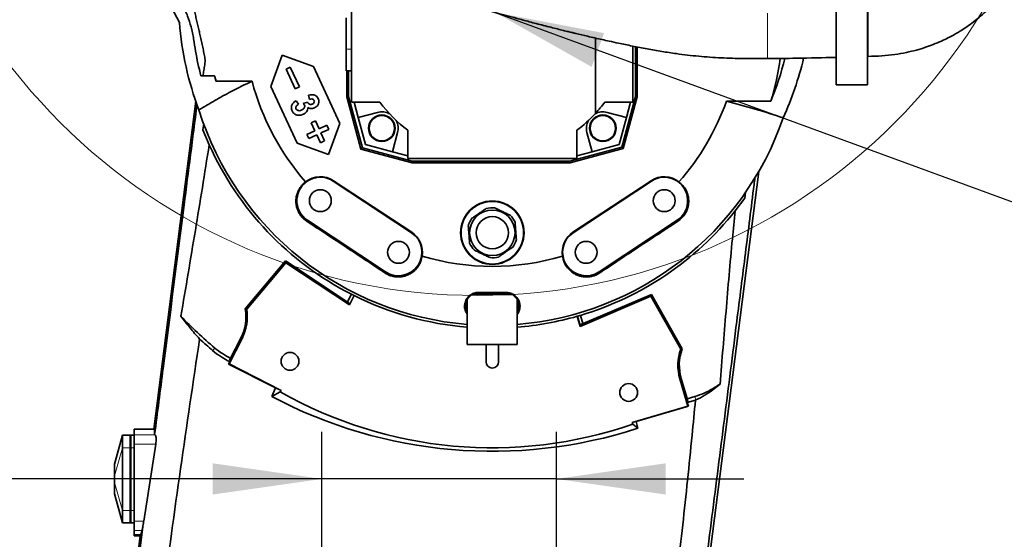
# Model space of a CAD drawing. Header units: millimetres. Extents: x 0 to 12115, y 0 to 8400.
# Tile 21 of 120: x 1787 to 2417, y 4570 to 4902. Entities that reach past the tile are written whole.
import ezdxf

# ---------------------------------------------------------------- set-up
doc = ezdxf.new("R2010")
doc.units = ezdxf.units.MM
doc.header["$LTSCALE"] = 20
doc.layers.add('SVART_TEXT', color=7, linetype='Continuous')
doc.styles.add('SLDTEXTSTYLE0', font='TXT', dxfattribs={"width": 0.605})
doc.dimstyles.new('SLDDIMSTYLE1', dxfattribs={"dimtxt": 70, "dimasz": 70, "dimexe": 0, "dimexo": 0.0625, "dimgap": 17.5, "dimtad": 1, "dimdec": 1, "dimrnd": 1e-09, "dimzin": 12, "dimdsep": 46, "dimtxsty": 'SLDTEXTSTYLE0', "dimsah": 1, "dimcen": 0.09, "dimadec": 0, "dimazin": 3, "dimtfac": 1, "dimtmove": 0, "dimatfit": 0, "dimfxl": 1, "dimfrac": 2, "dimtolj": 1, "dimtzin": 12, "dimarcsym": 0})
doc.dimstyles.new('SLDDIMSTYLE6', dxfattribs={"dimtxt": 0.18, "dimasz": 70, "dimexe": 0, "dimexo": 0.0625, "dimgap": 0, "dimtad": 0, "dimtih": 1, "dimtoh": 1, "dimdec": 0, "dimrnd": 1e-09, "dimzin": 0, "dimdsep": 46, "dimtxsty": 'Standard', "dimsah": 1, "dimcen": 0.09, "dimadec": 0, "dimazin": 0, "dimtfac": 70, "dimtdec": 0, "dimtofl": 0, "dimtmove": 0, "dimatfit": 3, "dimfxl": 1, "dimfrac": 2, "dimtolj": 1, "dimtzin": 0, "dimarcsym": 0})

# ---------------------------------------------------------------- blocks, each defined once
blk = doc.blocks.new('_D_3')
at = {"layer": 'SVART_TEXT'}
for p, q in [((1980.66, 4211.95), (1980.66, 4514.62)), ((2089.66, 3762.31), (2089.66, 4514.62)), ((1980.66, 4484.62), (1572.89, 4484.62)), ((2089.66, 4484.62), (1980.66, 4484.62)), ((2089.66, 4484.62), (2209.66, 4484.62))]:
    blk.add_line(p, q, dxfattribs=at)
for centre, start, end in [((1693, 4538.34), 153.43495, 206.56505), ((1638.56, 4538.34), 333.43495, 26.56505)]:
    blk.add_arc(centre, 120.11, start, end, dxfattribs=at)
for points in [[(1980.66, 4484.62), (1910.66, 4494.62), (1910.66, 4474.62)], [(2089.66, 4484.62), (2159.66, 4474.62), (2159.66, 4494.62)]]:
    blk.add_solid(points, dxfattribs=at)
at = {"layer": 'SVART_TEXT', "insert": (1585.57, 4574.86), "char_height": 70, "attachment_point": 1, "style": 'SLDTEXTSTYLE0'}
blk.add_mtext('109', dxfattribs=at)
blk = doc.blocks.new('_D_4')
at = {"layer": 'SVART_TEXT'}
for p, q in [((1980.66, 4211.95), (1980.66, 4638.42)), ((2130.66, 4212.31), (2130.66, 4638.42)), ((1980.66, 4608.42), (1572.89, 4608.42)), ((2130.66, 4608.42), (1980.66, 4608.42)), ((2130.66, 4608.42), (2250.66, 4608.42))]:
    blk.add_line(p, q, dxfattribs=at)
for centre, start, end in [((1693, 4662.13), 153.43495, 206.56505), ((1638.56, 4662.13), 333.43495, 26.56505)]:
    blk.add_arc(centre, 120.11, start, end, dxfattribs=at)
for points in [[(1980.66, 4608.42), (1910.66, 4618.42), (1910.66, 4598.42)], [(2130.66, 4608.42), (2200.66, 4598.42), (2200.66, 4618.42)]]:
    blk.add_solid(points, dxfattribs=at)
at = {"layer": 'SVART_TEXT', "insert": (1585.57, 4698.65), "char_height": 70, "attachment_point": 1, "style": 'SLDTEXTSTYLE0'}
blk.add_mtext('150', dxfattribs=at)

msp = doc.modelspace()

# ---------------------------------------------------------------- linework, layer by layer
at = {"color": 7, "linetype": 'Continuous', "lineweight": 35}
for p, q in [((1889.477364, 4900.328442), (1862.045775, 4951.937865)), ((1999.660142, 4939.381256), (1999.660142, 4849.314297)), ((2309.661636, 4860.316622), (2309.661636, 4928.043936)), ((2329.661636, 4928.316622), (2329.661636, 4860.316622)), ((1996.161636, 4883.095166), (1996.161636, 4903.316622)), ((2155.660142, 4842.126063), (2155.660142, 4890.279924)), ((1996.161636, 4869.316622), (1996.161636, 4883.095166)), ((2179.660142, 4885.107317), (2179.660142, 4849.314297)), ((2181.161266, 4884.818516), (2181.161266, 4852.917791)), ((2182.235625, 4884.61182), (2182.235625, 4852.776349)), ((1947.980532, 4859.315568), (1955.235875, 4879.249459)), ((1955.235875, 4879.249459), (1975.169766, 4871.994116)), ((2329.662403, 4878.57065), (2330.003766, 4878.584063)), ((1957.679977, 4870.458761), (1960.398901, 4871.726616)), ((1963.596633, 4857.770452), (1957.679977, 4870.458761)), ((1960.398901, 4871.726616), (1966.315556, 4859.038307)), ((1975.169766, 4871.994116), (1992.074496, 4835.741804)), ((1996.161636, 4869.316622), (1999.660142, 4869.316622)), ((1996.65914, 4852.776349), (1996.65914, 4869.316622)), ((1997.733499, 4852.917791), (1997.733499, 4869.316622)), ((1903.157604, 4866.201044), (1911.873129, 4866.201044)), ((1912.844488, 4862.751801), (1935.92113, 4862.751801)), ((1964.885262, 4823.063257), (1947.980532, 4859.315568)), ((1966.315556, 4859.038307), (1963.596633, 4857.770452)), ((2329.661636, 4860.316622), (2309.661636, 4860.316622)), ((1972.666543, 4851.090974), (1972.049194, 4853.702199)), ((1996.65914, 4852.776349), (1997.733499, 4852.917791)), ((2005.632639, 4819.286794), (1996.65914, 4852.776349)), ((2006.50985, 4820.164005), (1997.733499, 4852.917791)), ((2181.161266, 4852.917791), (2172.474838, 4820.499601)), ((2182.235625, 4852.776349), (2173.352049, 4819.62239)), ((2182.235625, 4852.776349), (2181.161266, 4852.917791)), ((1899.879698, 4849.992785), (1873.110942, 4640.314297)), ((1964.128213, 4850.240261), (1965.661309, 4847.919158)), ((1968.713857, 4848.35215), (1971.410732, 4849.264776)), ((1999.660142, 4849.314297), (2017.660142, 4849.314297)), ((2001.267837, 4849.314297), (2003.912351, 4839.444836)), ((2179.660142, 4849.314297), (2161.660142, 4849.314297)), ((2175.407933, 4839.444836), (2178.052447, 4849.314297)), ((2267.876899, 4849.935811), (2239.432426, 4849.935811)), ((2016.231864, 4842.74584), (2003.912351, 4839.444836)), ((2003.912351, 4839.444836), (2008.535786, 4822.189941)), ((2175.407933, 4839.444836), (2163.08842, 4842.74584)), ((2170.784497, 4822.189941), (2175.407933, 4839.444836)), ((1904.546012, 4831.655319), (1905.125534, 4835.472899)), ((1908.556604, 4822.050782), (1904.546012, 4831.655319)), ((1973.739471, 4836.019065), (1976.458395, 4837.28692)), ((1976.063872, 4831.034373), (1973.739471, 4836.019065)), ((1976.458395, 4837.28692), (1978.782795, 4832.302227)), ((1978.782795, 4832.302227), (1983.767488, 4834.626628)), ((1985.035343, 4831.907704), (1980.05065, 4829.583304)), ((1983.767488, 4834.626628), (1985.035343, 4831.907704)), ((1992.074496, 4835.741804), (1984.819153, 4815.807914)), ((1971.079179, 4828.709972), (1976.063872, 4831.034373)), ((1972.347034, 4825.991049), (1971.079179, 4828.709972)), ((1977.331727, 4828.315449), (1972.347034, 4825.991049)), ((1979.656127, 4823.330756), (1977.331727, 4828.315449)), ((1980.05065, 4829.583304), (1982.37505, 4824.598611)), ((2025.790681, 4817.566506), (2029.091685, 4829.886019)), ((2035.660142, 4831.314297), (2035.660142, 4813.314297)), ((2143.660142, 4813.314297), (2143.660142, 4831.314297)), ((2150.228599, 4829.886019), (2153.529602, 4817.566506)), ((1984.819153, 4815.807914), (1964.885262, 4823.063257)), ((1982.37505, 4824.598611), (1979.656127, 4823.330756)), ((2005.632639, 4819.286794), (2006.50985, 4820.164005)), ((2038.328166, 4810.526054), (2005.632639, 4819.286794)), ((2038.469608, 4811.600413), (2006.50985, 4820.164005)), ((2008.535786, 4822.189941), (2025.790681, 4817.566506)), ((2172.474838, 4820.499601), (2139.262619, 4811.600413)), ((2173.352049, 4819.62239), (2139.404061, 4810.526054)), ((2153.529602, 4817.566506), (2170.784497, 4822.189941)), ((2173.352049, 4819.62239), (2172.474838, 4820.499601)), ((2025.790681, 4817.566506), (2035.660142, 4814.921992)), ((2035.660142, 4813.314297), (2143.660142, 4813.314297)), ((2143.660142, 4814.921992), (2153.529602, 4817.566506)), ((2038.328166, 4810.526054), (2038.469608, 4811.600413)), ((2139.404061, 4810.526054), (2038.328166, 4810.526054)), ((2139.262619, 4811.600413), (2038.469608, 4811.600413)), ((2139.404061, 4810.526054), (2139.262619, 4811.600413)), ((2170.988868, 4107.138284), (2260.070366, 4804.909736)), ((1987.922775, 4798.833438), (2037.922775, 4765.833438)), ((2038.081551, 4766.074008), (1988.081551, 4799.074008)), ((2191.238732, 4799.074008), (2141.238732, 4766.074008)), ((2191.397509, 4798.833438), (2141.397509, 4765.833438)), ((2251.185077, 4787.936893), (2244.984836, 4779.716201)), ((2251.605205, 4791.832867), (2251.185077, 4787.936893)), ((2021.397509, 4740.795156), (1971.397509, 4773.795156)), ((2157.922775, 4740.795156), (2207.922775, 4773.795156)), ((1957.334179, 4747.810656), (1931.622675, 4717.168878)), ((1957.502091, 4746.652588), (1932.549122, 4716.914798)), ((1957.502091, 4746.652588), (1957.334179, 4747.810656)), ((1998.136921, 4720.80391), (1957.334179, 4747.810656)), ((1998.266028, 4719.671528), (1957.502091, 4746.652588)), ((1999.543028, 4726.449502), (1997.0373, 4721.531734)), ((1998.266028, 4719.671528), (2001.24497, 4725.592583)), ((2076.660142, 4726.314297), (2073.660142, 4723.314297)), ((2102.660142, 4726.314297), (2076.660142, 4726.314297)), ((2080.660142, 4727.59251), (2098.660142, 4727.59251)), ((2080.660142, 4727.364161), (2098.660142, 4727.364161)), ((2105.660142, 4723.314297), (2102.660142, 4726.314297)), ((2145.77437, 4705.971157), (2191.055865, 4725.192011)), ((2146.390922, 4707.181281), (2191.432006, 4726.300087)), ((2191.055865, 4725.192011), (2191.432006, 4726.300087)), ((2191.055865, 4725.192011), (2210.171712, 4691.404865)), ((2191.432006, 4726.300087), (2211.128948, 4691.485859)), ((1998.136921, 4720.80391), (1998.472136, 4720.081196)), ((2073.660142, 4723.314297), (2073.660142, 4699.314297)), ((2105.660142, 4723.314297), (2105.660142, 4699.314297)), ((1932.549122, 4716.914798), (1931.622675, 4717.168878)), ((2143.902892, 4712.369347), (2145.77437, 4705.971157)), ((2145.854051, 4706.42536), (2144.110213, 4712.428363)), ((2147.604765, 4707.696527), (2146.037188, 4712.988579)), ((2145.854051, 4706.42536), (2145.77437, 4705.971157)), ((2146.390922, 4707.181281), (2145.854051, 4706.42536)), ((2073.660142, 4699.314297), (2073.660142, 4694.314297)), ((2105.660142, 4699.314297), (2105.660142, 4694.314297)), ((1929.56027, 4698.094413), (1921.336106, 4681.953582)), ((1928.782404, 4698.490755), (1921.582598, 4684.360341)), ((2105.660142, 4694.314297), (2073.660142, 4694.314297)), ((2085.660142, 4694.314297), (2085.660142, 4683.314297)), ((2093.660142, 4683.314297), (2093.660142, 4694.314297)), ((2210.171712, 4691.404865), (2211.128948, 4691.485859)), ((1920.936549, 4681.823758), (1921.706726, 4683.34758)), ((1921.336106, 4681.953582), (1920.936549, 4681.823758)), ((1950.842658, 4666.648069), (1920.936549, 4681.823758)), ((1921.336106, 4681.953582), (1954.508352, 4665.051478)), ((1921.706726, 4683.34758), (1921.562427, 4683.417853)), ((1921.670501, 4683.641133), (1921.582598, 4684.360341)), ((1921.706726, 4683.34758), (1921.670501, 4683.641133)), ((2209.680773, 4672.354954), (2214.82579, 4654.985668)), ((2210.517841, 4672.602905), (2214.713918, 4658.437189)), ((2230.961168, 4665.535516), (2235.335424, 4668.980261)), ((1948.521017, 4661.117765), (1950.842658, 4666.648069)), ((1948.521017, 4661.117765), (1954.036968, 4664.083541)), ((1954.508352, 4665.051478), (1950.842658, 4666.648069)), ((1954.036968, 4664.083541), (1954.508352, 4665.051478)), ((2219.275951, 4661.154991), (2214.341802, 4659.69343)), ((2219.627882, 4658.859948), (2214.359435, 4657.290387)), ((2214.359435, 4657.290387), (2214.713918, 4658.437189)), ((2215.072511, 4654.85171), (2214.359435, 4657.290387)), ((2219.627882, 4658.859948), (2219.918, 4658.987469)), ((2214.82579, 4654.985668), (2179.150746, 4644.418239)), ((2181.774946, 4645.025967), (2215.072511, 4654.85171)), ((2214.82579, 4654.985668), (2215.072511, 4654.85171)), ((2179.150746, 4644.418239), (2181.774946, 4645.025967)), ((2179.150746, 4644.418239), (2179.457529, 4643.388482)), ((2182.767445, 4640.800445), (2179.457529, 4643.388482)), ((2181.774946, 4645.025967), (2182.767445, 4640.800445)), ((1852.960142, 4636.314297), (1847.960142, 4617.814297)), ((1852.960142, 4628.314297), (1852.960142, 4636.314297)), ((1852.960142, 4636.314297), (1857.960142, 4636.314297)), ((1858.460142, 4636.180322), (1857.960142, 4636.314297)), ((1857.960142, 4628.314297), (1857.960142, 4636.314297)), ((1860.460142, 4636.314297), (1858.460142, 4636.314297)), ((1858.460142, 4636.314297), (1858.460142, 4628.314297)), ((1860.460142, 4640.314297), (1873.481508, 4640.314297)), ((1860.460142, 4636.537416), (1860.460142, 4640.314297)), ((1860.460142, 4630.664328), (1860.460142, 4636.537416)), ((1873.481508, 4640.314297), (1873.640908, 4636.779825)), ((1873.924412, 4636.537416), (1873.640908, 4636.779825)), ((1860.460142, 4581.351483), (1860.460142, 4630.664328)), ((1866.638145, 4581.351483), (1874.336598, 4630.664328)), ((1852.960142, 4588.314297), (1852.960142, 4628.314297)), ((1857.960142, 4588.314297), (1857.960142, 4628.314297)), ((1858.460142, 4628.314297), (1858.460142, 4588.314297)), ((1847.960142, 4617.561661), (1847.960142, 4617.814297)), ((1847.960142, 4610.490593), (1847.960142, 4617.561661)), ((1847.960142, 4606.138001), (1847.960142, 4610.490593)), ((1847.960142, 4599.066933), (1847.960142, 4606.138001)), ((1847.960142, 4598.814299), (1847.960142, 4599.066933)), ((1847.960142, 4598.814297), (1852.960142, 4580.314297)), ((1852.960142, 4580.314297), (1852.960142, 4588.314297)), ((1857.960142, 4580.314297), (1857.960142, 4588.314297)), ((1858.460142, 4588.314297), (1858.460142, 4580.314297)), ((1852.960142, 4580.314297), (1857.960142, 4580.314297)), ((1858.460142, 4580.448271), (1857.960142, 4580.314297)), ((1860.460142, 4580.314297), (1858.460142, 4580.314297)), ((1860.460142, 4575.44211), (1860.460142, 4581.351483)), ((1860.460142, 4572.874401), (1860.460142, 4575.44211)), ((1865.568255, 4575.44211), (1864.687586, 4572.874401)), ((1864.390653, 4572.008653), (1843.17333, 4405.814297)), ((1860.460142, 4572.008653), (1860.460142, 4572.874401)), ((1860.460142, 4572.008653), (1864.390653, 4572.008653)), ((1864.687586, 4572.874401), (1864.390653, 4572.008653))]:
    msp.add_line(p, q, dxfattribs=at)
at = {"color": 8, "linetype": 'Continuous', "lineweight": 18}
for p, q in [((1996.161636, 4883.095166), (1999.660142, 4883.095166)), ((1987.922775, 4798.833438), (1988.081551, 4799.074008)), ((2191.397509, 4798.833438), (2191.238732, 4799.074008)), ((1971.397509, 4773.795156), (1970.972508, 4773.151216)), ((2207.922775, 4773.795156), (2208.347775, 4773.151216)), ((2037.922775, 4765.833438), (2038.081551, 4766.074008)), ((2141.397509, 4765.833438), (2141.238732, 4766.074008)), ((2021.397509, 4740.795156), (2020.95773, 4740.128825)), ((2157.922775, 4740.795156), (2158.362553, 4740.128825)), ((2080.660142, 4727.364161), (2080.660142, 4727.59251)), ((2098.660142, 4727.364161), (2098.660142, 4727.59251)), ((1929.56027, 4698.094413), (1928.782404, 4698.490755)), ((1910.748741, 4690.469699), (1912.117452, 4692.098006)), ((1921.562427, 4683.417853), (1921.670501, 4683.641133)), ((2209.680773, 4672.354954), (2210.517841, 4672.602905)), ((2230.961168, 4665.535516), (2230.618141, 4666.112756)), ((2219.918, 4658.987469), (2219.275951, 4661.154991)), ((1852.960142, 4636.314297), (1847.960142, 4617.561661)), ((1860.460142, 4636.537416), (1873.924412, 4636.537416)), ((1860.460142, 4630.664328), (1874.336598, 4630.664328)), ((1852.960142, 4628.314297), (1847.960142, 4610.490593)), ((1852.960142, 4628.314297), (1857.960142, 4628.314297)), ((1858.460142, 4628.314297), (1857.960142, 4628.314297)), ((1860.460142, 4628.314297), (1858.460142, 4628.314297)), ((1852.960142, 4588.314297), (1847.960142, 4606.138001)), ((1852.960142, 4580.314297), (1847.960142, 4599.066933)), ((1852.960142, 4588.314297), (1857.960142, 4588.314297)), ((1858.460142, 4588.314297), (1857.960142, 4588.314297)), ((1860.460142, 4588.314297), (1858.460142, 4588.314297)), ((1860.460142, 4581.351483), (1866.638145, 4581.351483)), ((1860.460142, 4575.44211), (1865.568255, 4575.44211)), ((1864.687586, 4572.874401), (1860.460142, 4572.874401))]:
    msp.add_line(p, q, dxfattribs=at)
at = {"color": 7, "linetype": 'Continuous', "lineweight": 18}
msp.add_circle((2080.246041, 5103.314297), 377.622321, dxfattribs=at)
at = {"color": 7, "linetype": 'Continuous', "lineweight": 35}
for centre, radius in [((2018.949464, 4832.603619), 8.5), ((2018.949464, 4832.603619), 8.135), ((2160.37082, 4832.603619), 8.5), ((2160.37082, 4832.603619), 8.135), ((1979.660142, 4786.314297), 7), ((2199.660142, 4786.314297), 7), ((2089.660142, 4765.814297), 20.288243), ((2089.660142, 4765.814297), 20), ((2089.660142, 4765.814297), 14.532644), ((2089.660142, 4765.814297), 10.306848), ((2029.660142, 4753.314297), 7), ((2149.660142, 4753.314297), 7), ((1960.237859, 4683.598861), 5.681541), ((2176.875278, 4663.692679), 5.6831)]:
    msp.add_circle(centre, radius, dxfattribs=at)
for centre, radius, start, end in [((2089.660142, 4903.314297), 186.038908, 343.326284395, 351.942495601), ((2089.660142, 4903.314297), 181.408632, 191.929948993, 192.92041326), ((2089.660142, 4903.314297), 159, 194.780105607, 221.312123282), ((2089.660142, 4903.314297), 196.781864, 197.44705513, 265.336228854), ((2089.660142, 4903.314297), 90, 216.869897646, 233.130102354), ((2089.660142, 4903.314297), 90, 317.166571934, 323.130102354), ((2089.660142, 4903.314297), 159, 318.687876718, 340.384053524), ((2018.949464, 4832.603619), 10.5, 61.81141305, 105), ((2089.660142, 4903.314297), 196.781864, 274.663771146, 341.020294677), ((2089.660142, 4903.314297), 90, 306.869897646, 317.166571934), ((2160.37082, 4832.603619), 10.5, 75, 118.18858695), ((2018.949464, 4832.603619), 10.5, 345, 28.18858695), ((2160.37082, 4832.603619), 10.5, 151.81141305, 195), ((2089.660142, 4903.314297), 198.5, 204.166394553, 243), ((1979.660142, 4786.314297), 15, 56.575188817, 236.575188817), ((1979.660142, 4786.314297), 15.288243, 56.575188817, 128.078076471), ((2199.660142, 4786.314297), 15.288243, 51.921923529, 123.424811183), ((2199.660142, 4786.314297), 15, 303.424811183, 123.424811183), ((2089.660142, 4765.814297), 16, 84.837413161, 104.109143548), ((2089.660142, 4765.814297), 16, 144.837413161, 164.109143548), ((2089.660142, 4765.814297), 16, 24.837413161, 44.109143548), ((2089.660142, 4903.314297), 198.5, 286.5, 321.489325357), ((2029.660142, 4753.314297), 15, 236.575188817, 56.575188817), ((2029.660142, 4753.314297), 15.288243, 350.503417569, 56.575188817), ((2149.660142, 4753.314297), 15.288243, 123.424811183, 189.496582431), ((2149.660142, 4753.314297), 15, 123.424811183, 303.424811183), ((2089.660142, 4765.814297), 16, 204.837413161, 224.109143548), ((2089.660142, 4765.814297), 16, 324.837413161, 344.109143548), ((2089.660142, 4903.314297), 159, 253.589112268, 286.410887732), ((2089.660142, 4765.814297), 16, 264.837413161, 284.109143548), ((2089.660142, 4903.314297), 198.5, 243, 243.550011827), ((2089.660142, 4903.314297), 198.5, 243.550011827, 265.376684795), ((2080.660142, 4719.314297), 8.049864, 120.071753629, 149.928246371), ((2080.660142, 4719.314297), 8.049864, 90, 119.590140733), ((2098.660142, 4719.314297), 8.049864, 60.409859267, 90), ((2098.660142, 4719.314297), 8.049864, 30.071753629, 59.928246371), ((2080.660142, 4719.314297), 8.049864, 150.409859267, 209.590140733), ((2098.660142, 4719.314297), 8.049864, 330.409859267, 29.590140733), ((2089.660142, 4903.314297), 275.92341, 223.770913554, 229.950500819), ((1902.052208, 4712.11047), 30, 333, 9.707220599), ((1902.052208, 4712.11047), 30.873019, 333, 8.952508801), ((2089.660142, 4903.314297), 198.5, 274.623315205, 285.858540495), ((2089.660142, 4903.314297), 198.5, 285.858540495, 285.920759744), ((2089.660142, 4903.314297), 198.5, 285.920759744, 286.5), ((1944.28991, 4730.372448), 50, 229.950500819, 243.752540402), ((2239.282433, 4681.123365), 30.873019, 160.547491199, 196.5), ((2239.282433, 4681.123365), 30, 159.792779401, 196.5), ((2089.660142, 4683.314297), 4, 180, 0), ((2089.660142, 4903.314297), 275.92341, 300.721074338, 301.867419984), ((2089.660142, 4903.314297), 275, 240.450508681, 289.058656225), ((2205.075183, 4709.095978), 50, 286.5, 300.721074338)]:
    msp.add_arc(centre, radius, start, end, dxfattribs=at)
for centre, major_axis, ratio, start_param, end_param in [((2089.660142, 4915.606445), (0, 201.138726), 0.9981308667, 1.6468270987, 1.9331143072), ((2089.660142, 4923.882123), (0, 193.883391), 0.9943572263, 4.3210832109, 4.4695973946), ((2089.660142, 4925.155637), (0, 205.888213), 0.9943572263, 4.2823218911, 4.4785152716), ((2089.660142, 4914.594304), (0, 184.576872), 0.9981308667, 1.8360818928, 1.8554990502), ((2089.660142, 5059.823721), (0, 287.151704), 0.8384094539, 2.3107951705, 2.3126205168), ((2089.660142, 4901.795898), (0, 276.891701), 0.9999849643, 2.3988013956, 2.4390610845), ((1944.28991, 4730.087788), (0, 51.909892), 0.9999849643, 2.4390610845, 2.6884065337), ((2089.660142, 4929.999117), (0, 303.927933), 0.996138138, 2.656620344, 3.454193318), ((1866.310956, 4581.351483), (0.794243, 5.99993), 0.0364192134, 3.3204403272, 4.4060254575)]:
    msp.add_ellipse(centre, major_axis=major_axis, ratio=ratio, start_param=start_param, end_param=end_param, dxfattribs=at)
for points, knots in [([(2330.001666, 4878.583502), (2332.983371, 4878.646634), (2338.735429, 4878.768424), (2346.942999, 4879.665851), (2354.327217, 4880.941577), (2360.861516, 4882.518882), (2366.605163, 4884.263712), (2371.904275, 4886.180964), (2376.707147, 4888.199802), (2380.962684, 4890.236052), (2384.394055, 4892.053977), (2387.111139, 4893.611519), (2389.981516, 4895.359677), (2393.396057, 4897.599916), (2397.631858, 4900.669932), (2402.157903, 4904.329324), (2406.518662, 4908.285164), (2410.328357, 4912.134649), (2413.282157, 4915.402628), (2415.726003, 4918.303431), (2418.000828, 4921.176675), (2420.457187, 4924.50481), (2423.018208, 4928.266014), (2425.486767, 4932.228159), (2427.712479, 4936.1352), (2429.733495, 4940.000859), (2431.577869, 4943.855217), (2433.355559, 4947.933349), (2435.076963, 4952.303919), (2436.782957, 4957.187566), (2438.418937, 4962.603862), (2439.841454, 4968.245384), (2440.940496, 4973.644161), (2441.695892, 4978.317546), (2442.178299, 4982.09964), (2442.483292, 4985.120149), (2442.698538, 4987.809652), (2442.86497, 4990.610305), (2442.99652, 4994.312608), (2443.007463, 4999.047399), (2442.759762, 5004.928681), (2442.136309, 5011.569409), (2441.211828, 5017.583898), (2440.14809, 5022.772488), (2439.129737, 5026.953821), (2437.897074, 5031.271988), (2436.492837, 5035.515973), (2434.894456, 5039.754435), (2433.230776, 5043.66136), (2431.456518, 5047.39744), (2429.71539, 5050.735862), (2427.844827, 5054.021765), (2425.784587, 5057.346663), (2423.296579, 5061.013743), (2420.445328, 5064.805601), (2417.157152, 5068.732613), (2413.46922, 5072.691152), (2409.076656, 5076.851875), (2404.401056, 5080.805026), (2400.974097, 5083.184608), (2399.427297, 5084.25866)], [0, 0, 0, 0, 0.0265744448, 0.0512652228, 0.0736959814, 0.0939713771, 0.1123180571, 0.1288639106, 0.1463926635, 0.1613985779, 0.1738820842, 0.1838414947, 0.1918422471, 0.206653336, 0.2239883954, 0.2439070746, 0.2654240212, 0.2843870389, 0.3003045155, 0.3118359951, 0.3246460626, 0.3395237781, 0.3565032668, 0.3742625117, 0.3909177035, 0.4064299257, 0.4230510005, 0.4390205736, 0.4568122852, 0.4765637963, 0.4982836, 0.5219720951, 0.5438798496, 0.5622501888, 0.5770628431, 0.5883106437, 0.5976533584, 0.6085204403, 0.6210099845, 0.6408129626, 0.6636242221, 0.6893813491, 0.7179988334, 0.7336333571, 0.7499637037, 0.7669707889, 0.7844243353, 0.8001822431, 0.817464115, 0.831342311, 0.8454147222, 0.8583170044, 0.8720387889, 0.8871381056, 0.9051138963, 0.9215871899, 0.9398915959, 0.9600111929, 0.9819505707, 1, 1, 1, 1]), ([(1904.607884, 4866.201044), (1904.769328, 4867.289321), (1905.11325, 4869.60766), (1905.732336, 4873.231195), (1906.042979, 4877.050482), (1905.112206, 4880.769922), (1904.436956, 4884.419446), (1903.632109, 4888.100715), (1902.841112, 4891.619616), (1902.033372, 4895.016433), (1901.207542, 4898.345037), (1900.42343, 4901.737178), (1899.705074, 4905.114357), (1899.054943, 4908.450166), (1898.346904, 4912.427513), (1897.628667, 4917.05629), (1896.963028, 4922.278516), (1896.424959, 4927.493186), (1896.037852, 4932.748717), (1895.778907, 4938.045034), (1895.663581, 4943.29387), (1895.682058, 4947.876655), (1895.781976, 4951.829238), (1895.923081, 4955.174002), (1896.118963, 4958.522205), (1896.377175, 4961.872133), (1896.586273, 4964.254363), (1896.725993, 4965.517799), (1896.742386, 4965.666038)], [0, 0, 0, 0, 0.0328192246, 0.0699142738, 0.1099799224, 0.1457493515, 0.1834901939, 0.2209322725, 0.2581493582, 0.2911475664, 0.3251315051, 0.36050398, 0.3950499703, 0.4281739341, 0.4619302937, 0.5156159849, 0.5679542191, 0.6190340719, 0.6720564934, 0.7252111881, 0.7772757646, 0.8287281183, 0.8619705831, 0.8952737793, 0.9286378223, 0.9620628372, 0.9955488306, 1, 1, 1, 1]), ([(1870.511124, 4951.937865), (1870.710187, 4951.563341), (1875.584708, 4942.392213), (1881.64327, 4931.017923), (1888.644369, 4917.802973), (1891.923052, 4911.131964), (1894.792177, 4904.384127), (1897.110954, 4897.241845), (1898.664615, 4889.706356), (1900.050706, 4879.212479), (1901.915319, 4871.403631), (1903.157604, 4866.201044)], [0, 0, 0, 0, 0.0134033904, 0.3282145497, 0.4071588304, 0.4861666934, 0.5650639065, 0.6438571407, 0.732851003, 0.8220139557, 1, 1, 1, 1]), ([(2026.444893, 4927.657498), (2028.515438, 4926.857334), (2032.431007, 4925.34416), (2038.05717, 4923.297038), (2043.36868, 4921.431406), (2048.70183, 4919.622995), (2054.34817, 4917.768349), (2060.336163, 4915.859913), (2066.59413, 4913.920489), (2072.708337, 4912.073559), (2078.256486, 4910.43392), (2083.092719, 4909.029308), (2087.592532, 4907.741215), (2092.610972, 4906.324549), (2098.541858, 4904.677592), (2105.617708, 4902.751004), (2113.638875, 4900.614651), (2120.915834, 4898.724033), (2126.947863, 4897.188696), (2131.213119, 4896.118041), (2134.929834, 4895.196817), (2138.082869, 4894.424067), (2140.739489, 4893.779257), (2144.855977, 4892.788445), (2151.18128, 4891.292152), (2158.301316, 4889.661332), (2164.88867, 4888.199004), (2171.348664, 4886.802399), (2179.449786, 4885.124871), (2188.693829, 4883.339709), (2198.069748, 4881.701958), (2209.030997, 4880.035049), (2221.654682, 4878.540517), (2236.049703, 4877.517836), (2250.715034, 4877.109213), (2260.579842, 4877.143785), (2265.616971, 4877.161437)], [0, 0, 0, 0, 0.0263957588, 0.0499165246, 0.0713057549, 0.0936086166, 0.1174147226, 0.1429025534, 0.1697658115, 0.1972801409, 0.2213032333, 0.2411676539, 0.2596472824, 0.2793549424, 0.3059434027, 0.336240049, 0.3707409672, 0.4095578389, 0.4302135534, 0.4485767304, 0.464549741, 0.4780759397, 0.4891183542, 0.4986524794, 0.5307685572, 0.5697066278, 0.5890765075, 0.613957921, 0.6508011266, 0.6902071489, 0.728883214, 0.7666833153, 0.8247079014, 0.882281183, 0.9398908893, 1, 1, 1, 1]), ([(2330.001666, 4878.633686), (2330.001666, 4878.64903), (2330.001666, 4878.684163), (2330.001666, 4879.429927), (2330.001666, 4880.721335), (2330.001666, 4882.530945), (2330.001666, 4884.77175), (2330.001666, 4887.358084), (2330.001666, 4890.194226), (2330.001666, 4893.165335), (2330.001666, 4896.156814), (2330.001666, 4899.054863), (2330.001666, 4901.74279), (2330.001666, 4904.126598), (2330.001666, 4906.106385), (2330.001666, 4907.62719), (2330.001666, 4908.569169), (2330.001666, 4908.981993), (2330.001666, 4908.894473), (2330.001666, 4908.878899)], [0, 0, 0, 0, 0.0487088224, 0.1115355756, 0.1739815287, 0.2366039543, 0.2988978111, 0.3615527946, 0.4239054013, 0.4864508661, 0.5490155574, 0.6113570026, 0.674017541, 0.7363229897, 0.7989373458, 0.8613927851, 0.92382788, 0.9864458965, 1, 1, 1, 1]), ([(2265.617736, 4877.169681), (2271.854472, 4877.217754), (2286.515912, 4877.330767), (2301.215717, 4877.707247), (2309.662466, 4877.923579)], [0, 0, 0, 0, 0.4253835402, 1, 1, 1, 1]), ([(1901.931342, 4844.314297), (1905.305568, 4846.335589), (1912.058813, 4850.381043), (1923.36022, 4856.564459), (1931.471682, 4860.56006), (1935.92113, 4862.751801)], [0, 0, 0, 0, 0.3107352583, 0.6219118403, 1, 1, 1, 1]), ([(1972.049194, 4853.702199), (1972.710921, 4853.860134), (1974.030532, 4854.175087), (1975.966322, 4853.951398), (1977.468369, 4852.95019), (1977.999413, 4852.018533), (1978.265181, 4851.552272)], [0, 0, 0, 0, 0.2809387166, 0.5602459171, 0.7799191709, 1, 1, 1, 1]), ([(1975.649416, 4850.423776), (1975.461914, 4850.682438), (1975.085737, 4851.201384), (1973.919035, 4851.469228), (1973.1419, 4851.234532), (1972.666543, 4851.090974)], [0, 0, 0, 0, 0.2784485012, 0.5586425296, 1, 1, 1, 1]), ([(1974.522407, 4848.103281), (1974.763005, 4848.231287), (1975.243046, 4848.486683), (1975.707401, 4849.109956), (1975.863652, 4849.814977), (1975.720817, 4850.220873), (1975.649416, 4850.423776)], [0, 0, 0, 0, 0.2807892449, 0.560229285, 0.7801636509, 1, 1, 1, 1]), ([(1978.265181, 4851.552272), (1978.486113, 4850.912017), (1978.927694, 4849.632329), (1978.300695, 4847.795004), (1977.28942, 4846.394371), (1976.380865, 4845.861144), (1975.926725, 4845.594611)], [0, 0, 0, 0, 0.2795301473, 0.5587005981, 0.779416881, 1, 1, 1, 1]), ([(1900.69971, 4847.674051), (1897.959252, 4826.303412), (1890.75024, 4770.086102), (1881.733537, 4699.793517), (1875.44848, 4650.854579), (1873.640908, 4636.779825)], [0, 0, 0, 0, 0.3040569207, 0.7998479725, 1, 1, 1, 1]), ([(1961.558957, 4843.660915), (1961.332274, 4844.363575), (1960.878694, 4845.769565), (1961.522971, 4847.801414), (1962.685292, 4849.293512), (1963.646952, 4849.924489), (1964.128213, 4850.240261)], [0, 0, 0, 0, 0.2791462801, 0.5585583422, 0.7790808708, 1, 1, 1, 1]), ([(1965.661309, 4847.919158), (1965.366535, 4847.732721), (1964.777978, 4847.360473), (1964.175788, 4846.581903), (1963.91366, 4845.691668), (1964.076188, 4845.163194), (1964.157324, 4844.899373)], [0, 0, 0, 0, 0.2808958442, 0.5608482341, 0.7807700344, 1, 1, 1, 1]), ([(1964.157324, 4844.899373), (1964.294096, 4844.680361), (1964.56789, 4844.241938), (1965.290383, 4843.918154), (1966.395119, 4843.753134), (1967.208181, 4844.067542), (1967.778288, 4844.288)], [0, 0, 0, 0, 0.1866299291, 0.37359933, 0.5607764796, 1, 1, 1, 1]), ([(1967.778288, 4844.288), (1968.098036, 4844.455572), (1968.73648, 4844.790165), (1969.400135, 4845.558376), (1969.74083, 4846.459293), (1969.58152, 4847.010432), (1969.502002, 4847.285527)], [0, 0, 0, 0, 0.28095784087, 0.56098964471, 0.78087301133, 1, 1, 1, 1]), ([(1969.502002, 4847.285527), (1969.377447, 4847.501402), (1969.15486, 4847.887182), (1968.848697, 4848.209983), (1968.713857, 4848.35215)], [0, 0, 0, 0, 0.5595811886, 1, 1, 1, 1]), ([(1971.572468, 4845.934417), (1971.59539, 4845.413461), (1971.64129, 4844.370278), (1970.717936, 4842.668451), (1969.56227, 4841.981121), (1968.856836, 4841.561566)], [0, 0, 0, 0, 0.27987064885, 0.56042359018, 1, 1, 1, 1]), ([(1971.410732, 4849.264776), (1971.576211, 4848.944656), (1971.871512, 4848.373395), (1972.433543, 4848.070237), (1972.680626, 4847.936961)], [0, 0, 0, 0, 0.5603751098, 1, 1, 1, 1]), ([(1975.926725, 4845.594611), (1975.527463, 4845.443325), (1974.729134, 4845.140828), (1973.167532, 4845.147262), (1972.177084, 4845.636043), (1971.572468, 4845.934417)], [0, 0, 0, 0, 0.2804440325, 0.5607502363, 1, 1, 1, 1]), ([(1972.680626, 4847.936961), (1973.034724, 4847.868267), (1973.669017, 4847.745216), (1974.260932, 4847.993571), (1974.522407, 4848.103281)], [0, 0, 0, 0, 0.558254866, 1, 1, 1, 1]), ([(2275.743731, 4839.314297), (2269.853833, 4841.18548), (2258.058453, 4844.932797), (2245.646568, 4848.266671), (2239.432426, 4849.935811)], [0, 0, 0, 0, 0.4993394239, 1, 1, 1, 1]), ([(1968.856836, 4841.561566), (1968.109612, 4841.286017), (1966.616834, 4840.735534), (1964.381667, 4841.08207), (1962.541326, 4842.058246), (1961.886288, 4843.126896), (1961.558957, 4843.660915)], [0, 0, 0, 0, 0.2802977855, 0.559969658, 0.7801110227, 1, 1, 1, 1]), ([(1890.412673, 4712.436916), (1893.525878, 4730.690901), (1899.752362, 4767.199309), (1905.621834, 4803.766812), (1908.556604, 4822.050782)], [0, 0, 0, 0, 0.4999940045, 1, 1, 1, 1]), ([(2170.109986, 4109.300396), (2171.85167, 4122.860079), (2175.335241, 4149.98102), (2180.49737, 4190.820839), (2185.638651, 4231.702345), (2190.771395, 4272.603453), (2198.597857, 4334.586463), (2209.108918, 4417.663044), (2220.500595, 4508.004579), (2230.182521, 4584.321354), (2238.121072, 4646.676318), (2245.26393, 4702.81968), (2251.596961, 4752.779939), (2255.473406, 4783.451561), (2257.493262, 4799.558523), (2257.681198, 4801.057186)], [0, 0, 0, 0, 0.0590012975, 0.1180094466, 0.1770332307, 0.2360616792, 0.2950800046, 0.4456866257, 0.5962936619, 0.6865414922, 0.7767910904, 0.86704045, 0.9302769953, 0.9935126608, 1, 1, 1, 1]), ([(1970.972508, 4773.151216), (1970.343364, 4773.603613), (1969.085092, 4774.508394), (1967.475833, 4776.207227), (1966.139895, 4778.103482), (1965.104414, 4780.171355), (1964.400374, 4782.353252), (1964.014782, 4784.653863), (1963.988272, 4787.008371), (1964.336232, 4789.445724), (1965.091397, 4791.840334), (1966.291149, 4794.201103), (1967.925529, 4796.365959), (1969.353229, 4797.690711), (1970.164067, 4798.298337), (1970.231352, 4798.348759)], [0, 0, 0, 0, 0.0739939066, 0.1479857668, 0.2219153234, 0.2958650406, 0.3712083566, 0.4465812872, 0.5283191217, 0.6100894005, 0.7008606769, 0.7916579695, 0.8913182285, 0.9909813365, 1, 1, 1, 1]), ([(2209.088932, 4798.348759), (2209.93262, 4797.636169), (2211.619932, 4796.211043), (2213.43268, 4793.564867), (2214.658144, 4790.731121), (2215.29085, 4787.844221), (2215.352185, 4784.885745), (2214.882381, 4782.065027), (2213.911271, 4779.437632), (2212.594142, 4777.162292), (2210.956207, 4775.215004), (2209.50633, 4773.937389), (2208.592203, 4773.31708), (2208.347775, 4773.151216)], [0, 0, 0, 0, 0.1183493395, 0.236689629, 0.3409057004, 0.4450670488, 0.5435576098, 0.6419693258, 0.7293040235, 0.8165916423, 0.8941456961, 0.9716956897, 1, 1, 1, 1]), ([(2076.579804, 4775.028675), (2077.341851, 4775.551892), (2078.888209, 4776.613613), (2081.25552, 4778.238995), (2083.584164, 4779.837829), (2085.027885, 4780.829081), (2085.759825, 4781.331627)], [0, 0, 0, 0, 0.2547838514, 0.5170109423, 0.7551335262, 1, 1, 1, 1]), ([(2091.099858, 4781.749391), (2091.563131, 4781.528155), (2092.679009, 4780.99527), (2094.526364, 4780.113069), (2096.679339, 4779.08492), (2098.922748, 4778.013584), (2100.400607, 4777.307835), (2101.148386, 4776.950735)], [0, 0, 0, 0, 0.1424461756, 0.343107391, 0.5479262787, 0.771256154, 1, 1, 1, 1]), ([(2244.984836, 4779.716201), (2244.401297, 4773.799231), (2242.291297, 4752.404257), (2239.16247, 4715.48311), (2236.611124, 4684.481429), (2235.335424, 4668.980261)], [0, 0, 0, 0, 0.1604661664, 0.5802242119, 1, 1, 1, 1]), ([(2020.95773, 4740.128825), (2016.84017, 4742.875389), (2008.595217, 4748.375077), (1996.113515, 4756.641469), (1983.557668, 4764.916746), (1975.171002, 4770.404142), (1970.972508, 4773.151216)], [0, 0, 0, 0, 0.2484873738, 0.4975681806, 0.7484749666, 1, 1, 1, 1]), ([(2075.140088, 4759.093581), (2075.067992, 4760.015142), (2074.921693, 4761.885187), (2074.697726, 4764.74803), (2074.477417, 4767.564112), (2074.340829, 4769.310037), (2074.271582, 4770.195189)], [0, 0, 0, 0, 0.2547838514, 0.5170109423, 0.7551335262, 1, 1, 1, 1]), ([(2104.180196, 4772.535013), (2104.252292, 4771.613452), (2104.39859, 4769.743406), (2104.622558, 4766.880564), (2104.842867, 4764.064482), (2104.979455, 4762.318557), (2105.048702, 4761.433405)], [0, 0, 0, 0, 0.25478385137, 0.51701094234, 0.75513352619, 1, 1, 1, 1]), ([(2208.347775, 4773.151216), (2204.200103, 4770.437445), (2195.894783, 4765.003379), (2183.389625, 4756.762273), (2170.856392, 4748.462518), (2162.530564, 4742.908989), (2158.362553, 4740.128825)], [0, 0, 0, 0, 0.24848337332, 0.49756428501, 0.74847453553, 1, 1, 1, 1]), ([(2102.74048, 4756.599919), (2101.978432, 4756.076701), (2100.432075, 4755.014981), (2098.064764, 4753.389598), (2095.73612, 4751.790764), (2094.292398, 4750.799513), (2093.560458, 4750.296967)], [0, 0, 0, 0, 0.2547838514, 0.5170109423, 0.7551335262, 1, 1, 1, 1]), ([(2044.738866, 4750.791908), (2044.516406, 4749.709603), (2044.071479, 4747.544962), (2042.618398, 4744.692263), (2040.725085, 4742.264798), (2038.493396, 4740.320919), (2035.913519, 4738.838532), (2033.177461, 4737.889089), (2030.360004, 4737.484128), (2027.683202, 4737.566344), (2025.148904, 4738.104494), (2022.901073, 4738.942169), (2021.57729, 4739.750505), (2020.95773, 4740.128825)], [0, 0, 0, 0, 0.112382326, 0.2247677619, 0.3241326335, 0.4234526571, 0.5187792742, 0.6140297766, 0.6990745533, 0.7840662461, 0.8590552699, 0.9340347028, 1, 1, 1, 1]), ([(2088.220426, 4749.879203), (2087.48956, 4750.228226), (2086.012207, 4750.933734), (2083.783466, 4751.998065), (2081.613297, 4753.034425), (2079.765037, 4753.917058), (2078.635168, 4754.456625), (2078.171898, 4754.677859)], [0, 0, 0, 0, 0.2236453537, 0.4520710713, 0.6525874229, 0.8575535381, 1, 1, 1, 1]), ([(2158.362553, 4740.128825), (2157.701129, 4739.728343), (2156.378322, 4738.927406), (2154.186058, 4738.11208), (2151.916194, 4737.624506), (2149.607147, 4737.480745), (2147.325053, 4737.686111), (2145.064009, 4738.228018), (2142.895691, 4739.117364), (2140.798595, 4740.377451), (2138.897551, 4741.990207), (2137.193509, 4743.994779), (2135.837934, 4746.321823), (2134.962294, 4748.643146), (2134.691123, 4750.172992), (2134.581418, 4750.791908)], [0, 0, 0, 0, 0.070211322, 0.140418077, 0.2105870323, 0.2807734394, 0.3519409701, 0.4231361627, 0.5000301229, 0.5769552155, 0.6623458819, 0.7477628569, 0.8418971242, 0.9360377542, 1, 1, 1, 1]), ([(2073.660142, 4713.745774), (2073.243325, 4714.36906), (2072.240202, 4715.869077), (2071.751235, 4718.728313), (2072.163636, 4721.407899), (2073.168022, 4723.46945), (2074.440541, 4725.147138), (2076.461845, 4726.708269), (2078.802049, 4727.515073), (2080.240707, 4727.57503), (2080.660142, 4727.59251)], [0, 0, 0, 0, 0.1172438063, 0.2821621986, 0.4642054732, 0.5576417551, 0.6510045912, 0.795338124, 0.940331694, 1, 1, 1, 1]), ([(2098.660142, 4727.59251), (2099.5394, 4727.51598), (2101.295814, 4727.363101), (2103.663439, 4726.170956), (2105.640619, 4724.357067), (2107.057098, 4721.841287), (2107.500026, 4719.309623), (2107.285481, 4717.133483), (2106.767206, 4715.50104), (2106.213367, 4714.329965), (2105.742969, 4713.782867), (2105.660142, 4713.686535)], [0, 0, 0, 0, 0.1242249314, 0.2481529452, 0.381108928, 0.5322594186, 0.7034347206, 0.7961932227, 0.8889186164, 0.9804409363, 1, 1, 1, 1]), ([(1890.412673, 4712.436916), (1892.287656, 4710.008807), (1896.038607, 4705.151314), (1900.271308, 4700.278877), (1902.388214, 4697.842019)], [0, 0, 0, 0, 0.4998688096, 1, 1, 1, 1]), ([(1819.775587, 3967.44959), (1819.202227, 3972.657202), (1818.055279, 3983.074494), (1817.126858, 3998.769779), (1816.761726, 4014.558648), (1817.051407, 4030.424158), (1817.965709, 4046.339868), (1819.77991, 4064.974292), (1822.588565, 4086.290195), (1826.978463, 4118.361782), (1834.146157, 4173.541625), (1844.171711, 4251.816061), (1855.713317, 4345.198053), (1867.007135, 4438.6096), (1878.239655, 4528.562964), (1890.019872, 4614.981084), (1898.26528, 4670.220684), (1902.388214, 4697.842019)], [0, 0, 0, 0, 0.0213525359, 0.0427135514, 0.0640665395, 0.0857189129, 0.1073803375, 0.1290348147, 0.1620201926, 0.1950078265, 0.2609809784, 0.3888234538, 0.5166678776, 0.6445100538, 0.7723532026, 0.8861702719, 1, 1, 1, 1]), ([(2219.918, 4658.987469), (2221.822716, 4659.891721), (2225.636478, 4661.702281), (2229.184928, 4664.256804), (2230.961168, 4665.535516)], [0, 0, 0, 0, 0.4994321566, 1, 1, 1, 1]), ([(2219.627882, 4658.859948), (2218.915065, 4651.349793), (2216.388158, 4624.726597), (2211.63423, 4579.029025), (2204.788723, 4521.826774), (2197.267218, 4464.699642), (2189.006526, 4404.53537), (2180.335733, 4341.299466), (2171.473223, 4274.96036), (2163.050412, 4208.562733), (2156.842358, 4158.309454), (2153.128445, 4124.168878), (2151.927476, 4106.16456), (2151.789644, 4087.954673), (2152.936741, 4069.613782), (2155.191013, 4051.208933), (2158.50438, 4033.39639), (2162.786049, 4016.238175), (2167.92096, 3999.68259), (2174.051944, 3983.377228), (2178.870292, 3972.759243), (2181.279765, 3967.44959)], [0, 0, 0, 0, 0.0323349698, 0.1146261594, 0.1969177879, 0.2792514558, 0.361585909, 0.4572018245, 0.5528174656, 0.6484420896, 0.7440663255, 0.7698444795, 0.7956259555, 0.8213766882, 0.8478448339, 0.8743381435, 0.9008063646, 0.9254407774, 0.9500759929, 0.9750348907, 1, 1, 1, 1]), ([(1874.336598, 4630.664328), (1874.421784, 4631.308976), (1874.592214, 4632.598712), (1874.598512, 4634.346006), (1874.413876, 4635.695487), (1874.14511, 4636.323353), (1873.960605, 4636.502311), (1873.924412, 4636.537416)], [0, 0, 0, 0, 0.2360984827, 0.4723576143, 0.7057884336, 0.9422872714, 1, 1, 1, 1]), ([(1866.279756, 4579.514364), (1863.926039, 4561.218592), (1859.218602, 4524.627032), (1852.3943, 4471.561347), (1845.82089, 4420.344365), (1839.50026, 4370.977631), (1833.212908, 4321.679066), (1827.020015, 4273.018836), (1820.893936, 4224.936187), (1815.482835, 4182.638577), (1810.710975, 4145.539044), (1806.588984, 4113.661797), (1803.80398, 4092.369006), (1802.411687, 4081.724204)], [0, 0, 0, 0, 0.1101406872, 0.2202814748, 0.319490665, 0.4186991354, 0.5179389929, 0.6171807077, 0.7127981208, 0.8084116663, 0.8722785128, 0.9361488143, 1, 1, 1, 1]), ([(1866.279756, 4579.514364), (1866.384616, 4579.989255), (1866.51785, 4580.59265), (1866.617024, 4581.218249), (1866.638145, 4581.351483)], [0, 0, 0, 0, 0.78702995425, 1, 1, 1, 1])]:
    msp.add_open_spline(points, degree=3, knots=knots, dxfattribs=at)
at = {"color": 8, "linetype": 'Continuous', "lineweight": 18}
for points, knots in [([(2265.616971, 4900.714185), (2265.616971, 4901.86959), (2265.616971, 4904.177657), (2265.616971, 4905.471722), (2265.616971, 4906.117986)], [0, 0, 0, 0, 0.50059432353, 1, 1, 1, 1]), ([(2265.616971, 4898.730473), (2265.616971, 4899.072531), (2265.616971, 4899.756113), (2265.616971, 4900.394994), (2265.616971, 4900.714185)], [0, 0, 0, 0, 0.5003894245, 1, 1, 1, 1]), ([(2265.616971, 4892.415175), (2265.616971, 4893.508296), (2265.616971, 4895.697479), (2265.616971, 4897.71857), (2265.616971, 4898.730473)], [0, 0, 0, 0, 0.4993284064, 1, 1, 1, 1]), ([(2265.616971, 4888.910632), (2265.616971, 4889.487719), (2265.616971, 4890.645348), (2265.616971, 4891.824059), (2265.616971, 4892.415175)], [0, 0, 0, 0, 0.4985070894, 1, 1, 1, 1]), ([(2265.616971, 4886.642624), (2265.616971, 4887.013752), (2265.616971, 4887.755953), (2265.616971, 4888.525758), (2265.616971, 4888.910632)], [0, 0, 0, 0, 0.5000370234, 1, 1, 1, 1]), ([(2265.616971, 4881.722445), (2265.616971, 4882.4658), (2265.616971, 4883.949554), (2265.616971, 4885.746127), (2265.616971, 4886.642624)], [0, 0, 0, 0, 0.5009958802, 1, 1, 1, 1]), ([(2265.616971, 4878.398098), (2265.616971, 4878.836062), (2265.616971, 4879.710053), (2265.616971, 4881.05264), (2265.616971, 4881.722445)], [0, 0, 0, 0, 0.5011084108, 1, 1, 1, 1]), ([(2265.616971, 4877.316292), (2265.616971, 4877.274377), (2265.616971, 4877.124316), (2265.616971, 4877.864594), (2265.616971, 4878.398098)], [0, 0, 0, 0, 0.2793191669, 1, 1, 1, 1])]:
    msp.add_open_spline(points, degree=3, knots=knots, dxfattribs=at)

# ---------------------------------------------------------------- dimensions: what is measured, and where the dimension line sits
at = {"layer": 'SVART_TEXT'}
for base, p1, picture, middle in [((1980.660142, 4608.419419), (2130.660142, 4208.314297), '_D_4', (1665.782679, 4608.419419)), ((1980.660142, 4484.622935), (2089.660142, 3758.314297), '_D_3', (1665.782679, 4484.622935))]:
    dim = msp.add_linear_dim(base=base, p1=p1, p2=(1980.660142, 4207.953579), text='(<>)', dimstyle='SLDDIMSTYLE1', dxfattribs=at)
    dim.commit()
    dim.dimension.update_dxf_attribs({"geometry": picture, "text_midpoint": middle, "dimtype": 160})

# ---------------------------------------------------------------- leaders
msp.add_leader([(2091.48319, 4906.711333), (2522.222222, 4748.888889)], dimstyle='SLDDIMSTYLE6', dxfattribs=at)

doc.saveas('drawing.dxf')
